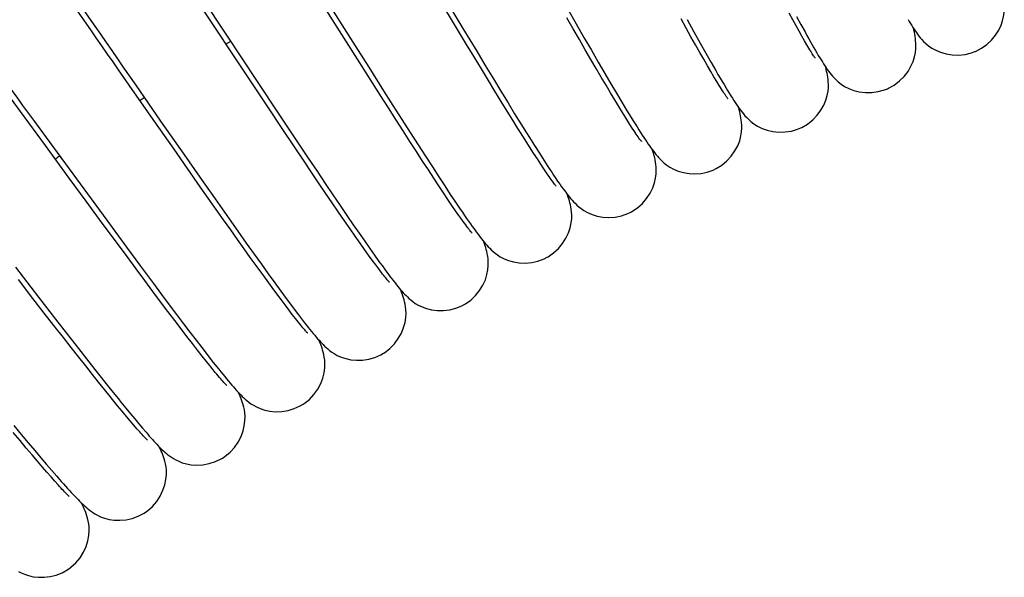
# Model space of a CAD drawing. Extents: x -559 to 3265, y -113 to 867.
# Tile 21 of 69: x 2813 to 2835, y 557 to 570. Entities that reach past the tile are written whole.
import ezdxf

# ---------------------------------------------------------------- set-up
doc = ezdxf.new("R2010")
doc.units = 0
doc.header["$LTSCALE"] = 2
doc.header["$MEASUREMENT"] = 0
doc.layers.get('0').update_dxf_attribs({"linetype": 'CONTINUOUS'})

msp = doc.modelspace()

# ---------------------------------------------------------------- linework, layer by layer
at = {"color": 7, "linetype": 'Continuous'}
for p, q in [((2819.748, 570.299), (2819.298, 571.012)), ((2819.563, 570.821), (2820.216, 569.784)), ((2822.571, 570.189), (2822.278, 570.677)), ((2822.418, 570.676), (2822.763, 570.1)), ((2825.189, 570.541), (2825.381, 570.206)), ((2830.394, 570.298), (2830.312, 570.449)), ((2820.069, 569.79), (2819.748, 570.299)), ((2825.314, 570.087), (2825.165, 570.346)), ((2825.381, 570.206), (2825.563, 569.89)), ((2827.925, 570.106), (2827.807, 570.319)), ((2827.948, 570.303), (2828.104, 570.02)), ((2830.47, 570.159), (2830.394, 570.298)), ((2830.481, 570.373), (2830.581, 570.187)), ((2822.848, 569.73), (2822.571, 570.189)), ((2822.763, 570.1), (2823.083, 569.57)), ((2825.457, 569.84), (2825.314, 570.087)), ((2828.037, 569.906), (2827.925, 570.106)), ((2828.104, 570.02), (2828.249, 569.761)), ((2830.541, 570.032), (2830.47, 570.159)), ((2830.605, 569.917), (2830.541, 570.032)), ((2830.581, 570.187), (2830.675, 570.017)), ((2817.297, 569.942), (2817.991, 568.895)), ((2820.377, 569.303), (2820.069, 569.79)), ((2820.216, 569.784), (2820.585, 569.2)), ((2825.593, 569.605), (2825.457, 569.84)), ((2825.563, 569.89), (2825.734, 569.593)), ((2828.142, 569.719), (2828.037, 569.906)), ((2828.249, 569.761), (2828.381, 569.527)), ((2830.665, 569.812), (2830.605, 569.917)), ((2830.718, 569.72), (2830.665, 569.812)), ((2823.024, 569.439), (2822.848, 569.73)), ((2823.083, 569.57), (2823.281, 569.242)), ((2825.723, 569.382), (2825.593, 569.605)), ((2825.734, 569.593), (2825.895, 569.316)), ((2828.24, 569.546), (2828.142, 569.719)), ((2828.332, 569.385), (2828.24, 569.546)), ((2817.926, 568.773), (2817.571, 569.307)), ((2820.671, 568.841), (2820.377, 569.303)), ((2823.192, 569.162), (2823.024, 569.439)), ((2825.847, 569.17), (2825.723, 569.382)), ((2825.895, 569.316), (2826.046, 569.058)), ((2828.417, 569.238), (2828.332, 569.385)), ((2828.501, 569.315), (2828.557, 569.217)), ((2820.585, 569.2), (2820.93, 568.654)), ((2823.352, 568.898), (2823.192, 569.162)), ((2823.281, 569.242), (2823.467, 568.935)), ((2825.964, 568.971), (2825.847, 569.17)), ((2826.046, 569.058), (2826.186, 568.819)), ((2828.495, 569.104), (2828.417, 569.238)), ((2828.567, 568.983), (2828.495, 569.104)), ((2817.991, 568.895), (2818.505, 568.12)), ((2820.858, 568.546), (2820.671, 568.841)), ((2823.505, 568.648), (2823.352, 568.898)), ((2823.467, 568.935), (2823.642, 568.647)), ((2826.075, 568.785), (2825.964, 568.971)), ((2828.632, 568.874), (2828.567, 568.983)), ((2828.69, 568.778), (2828.632, 568.874)), ((2815.639, 567.938), (2815.168, 568.613)), ((2815.197, 568.787), (2815.773, 567.959)), ((2818.264, 568.266), (2817.926, 568.773)), ((2820.93, 568.654), (2821.146, 568.314)), ((2823.65, 568.411), (2823.505, 568.648)), ((2823.642, 568.647), (2823.806, 568.378)), ((2826.179, 568.61), (2826.075, 568.785)), ((2826.276, 568.448), (2826.179, 568.61)), ((2826.186, 568.819), (2826.317, 568.599)), ((2826.317, 568.599), (2826.438, 568.396)), ((2821.039, 568.263), (2820.858, 568.546)), ((2823.787, 568.189), (2823.65, 568.411)), ((2823.806, 568.378), (2823.96, 568.128)), ((2826.367, 568.297), (2826.276, 568.448)), ((2826.438, 568.396), (2826.55, 568.211)), ((2818.583, 567.787), (2818.264, 568.266)), ((2821.212, 567.991), (2821.039, 568.263)), ((2821.146, 568.314), (2821.351, 567.993)), ((2823.916, 567.981), (2823.787, 568.189)), ((2826.452, 568.159), (2826.367, 568.297)), ((2826.53, 568.034), (2826.452, 568.159)), ((2816.082, 567.305), (2815.639, 567.938)), ((2815.773, 567.959), (2816.308, 567.192)), ((2818.505, 568.12), (2818.86, 567.587)), ((2821.379, 567.732), (2821.212, 567.991)), ((2821.351, 567.993), (2821.544, 567.691)), ((2824.037, 567.786), (2823.916, 567.981)), ((2823.96, 568.128), (2824.103, 567.897)), ((2826.601, 567.92), (2826.53, 568.034)), ((2826.665, 567.819), (2826.601, 567.92)), ((2818.884, 567.338), (2818.583, 567.787)), ((2821.537, 567.486), (2821.379, 567.732)), ((2821.544, 567.691), (2821.726, 567.408)), ((2824.103, 567.897), (2824.236, 567.682)), ((2813.125, 567.577), (2813.91, 566.503)), ((2818.86, 567.587), (2819.187, 567.097)), ((2821.688, 567.253), (2821.537, 567.486)), ((2824.305, 567.361), (2824.204, 567.521)), ((2813.658, 566.641), (2813.108, 567.391)), ((2816.394, 566.86), (2816.082, 567.305)), ((2819.073, 567.056), (2818.884, 567.338)), ((2821.83, 567.033), (2821.688, 567.253)), ((2821.726, 567.408), (2821.896, 567.143)), ((2824.399, 567.215), (2824.305, 567.361)), ((2824.42, 567.39), (2824.531, 567.215)), ((2816.308, 567.192), (2816.682, 566.657)), ((2819.254, 566.787), (2819.073, 567.056)), ((2819.187, 567.097), (2819.389, 566.796)), ((2821.964, 566.828), (2821.83, 567.033)), ((2821.896, 567.143), (2822.056, 566.897)), ((2824.485, 567.081), (2824.399, 567.215)), ((2824.564, 566.961), (2824.485, 567.081)), ((2824.531, 567.215), (2824.634, 567.054)), ((2824.634, 567.054), (2824.73, 566.907)), ((2816.689, 566.439), (2816.394, 566.86)), ((2819.426, 566.533), (2819.254, 566.787)), ((2819.389, 566.796), (2819.58, 566.514)), ((2822.09, 566.636), (2821.964, 566.828)), ((2822.056, 566.897), (2822.205, 566.669)), ((2824.635, 566.853), (2824.564, 566.961)), ((2824.7, 566.758), (2824.635, 566.853)), ((2814.05, 566.107), (2813.658, 566.641)), ((2816.682, 566.657), (2817.032, 566.158)), ((2822.208, 566.458), (2822.09, 566.636)), ((2822.205, 566.669), (2822.344, 566.458)), ((2813.91, 566.503), (2814.525, 565.665)), ((2816.968, 566.043), (2816.689, 566.439)), ((2819.589, 566.292), (2819.426, 566.533)), ((2819.58, 566.514), (2819.758, 566.25)), ((2822.317, 566.295), (2822.208, 566.458)), ((2822.344, 566.458), (2822.472, 566.264)), ((2814.423, 565.601), (2814.05, 566.107)), ((2817.032, 566.158), (2817.357, 565.696)), ((2819.743, 566.065), (2819.589, 566.292)), ((2819.758, 566.25), (2819.925, 566.003)), ((2822.418, 566.145), (2822.317, 566.295)), ((2822.51, 566.008), (2822.418, 566.145)), ((2822.472, 566.264), (2822.592, 566.086)), ((2817.229, 565.673), (2816.968, 566.043)), ((2819.889, 565.852), (2819.743, 566.065)), ((2819.925, 566.003), (2820.082, 565.774)), ((2822.595, 565.885), (2822.51, 566.008)), ((2822.592, 566.086), (2822.701, 565.924)), ((2822.671, 565.776), (2822.595, 565.885)), ((2814.525, 565.665), (2814.983, 565.042)), ((2817.395, 565.44), (2817.229, 565.673)), ((2817.357, 565.696), (2817.56, 565.409)), ((2820.026, 565.653), (2819.889, 565.852)), ((2820.154, 565.467), (2820.026, 565.653)), ((2820.082, 565.774), (2820.228, 565.561)), ((2822.74, 565.679), (2822.671, 565.776)), ((2814.774, 565.125), (2814.423, 565.601)), ((2817.552, 565.218), (2817.395, 565.44)), ((2820.274, 565.295), (2820.154, 565.467)), ((2820.228, 565.561), (2820.365, 565.363)), ((2817.703, 565.007), (2817.552, 565.218)), ((2817.56, 565.409), (2817.752, 565.138)), ((2820.385, 565.137), (2820.274, 565.295)), ((2820.365, 565.363), (2820.492, 565.181)), ((2814.995, 564.826), (2814.774, 565.125)), ((2814.983, 565.042), (2815.305, 564.606)), ((2817.846, 564.807), (2817.703, 565.007)), ((2817.752, 565.138), (2817.933, 564.884)), ((2820.488, 564.992), (2820.385, 565.137)), ((2820.582, 564.86), (2820.488, 564.992)), ((2820.492, 565.181), (2820.61, 565.012)), ((2820.61, 565.012), (2820.72, 564.857)), ((2815.206, 564.541), (2814.995, 564.826)), ((2817.983, 564.618), (2817.846, 564.807)), ((2817.933, 564.884), (2818.104, 564.646)), ((2820.668, 564.74), (2820.582, 564.86)), ((2820.746, 564.634), (2820.668, 564.74)), ((2820.72, 564.857), (2820.821, 564.715)), ((2812.413, 564.581), (2812.949, 563.886)), ((2815.406, 564.273), (2815.206, 564.541)), ((2815.305, 564.606), (2815.605, 564.201)), ((2818.112, 564.439), (2817.983, 564.618)), ((2818.104, 564.646), (2818.263, 564.425)), ((2820.816, 564.54), (2820.746, 564.634)), ((2820.821, 564.715), (2820.916, 564.585)), ((2812.82, 563.858), (2812.484, 564.293)), ((2815.595, 564.019), (2815.406, 564.273)), ((2818.234, 564.271), (2818.112, 564.439)), ((2818.349, 564.114), (2818.234, 564.271)), ((2818.263, 564.425), (2818.412, 564.219)), ((2815.605, 564.201), (2815.794, 563.948)), ((2818.456, 563.967), (2818.349, 564.114)), ((2818.412, 564.219), (2818.551, 564.029)), ((2813.136, 563.451), (2812.82, 563.858)), ((2812.949, 563.886), (2813.342, 563.379)), ((2815.773, 563.781), (2815.595, 564.019)), ((2815.794, 563.948), (2815.973, 563.709)), ((2818.557, 563.832), (2818.456, 563.967)), ((2818.551, 564.029), (2818.679, 563.854)), ((2818.651, 563.707), (2818.557, 563.832)), ((2818.679, 563.854), (2818.798, 563.694)), ((2815.941, 563.559), (2815.773, 563.781)), ((2815.973, 563.709), (2816.141, 563.484)), ((2818.737, 563.592), (2818.651, 563.707)), ((2818.817, 563.489), (2818.737, 563.592)), ((2818.798, 563.694), (2818.908, 563.548)), ((2813.335, 563.196), (2813.136, 563.451)), ((2813.342, 563.379), (2813.616, 563.026)), ((2816.098, 563.351), (2815.941, 563.559)), ((2816.141, 563.484), (2816.301, 563.273)), ((2818.889, 563.396), (2818.817, 563.489)), ((2813.525, 562.952), (2813.335, 563.196)), ((2816.245, 563.158), (2816.098, 563.351)), ((2816.381, 562.979), (2816.245, 563.158)), ((2816.301, 563.273), (2816.45, 563.076)), ((2813.706, 562.722), (2813.525, 562.952)), ((2813.616, 563.026), (2813.873, 562.698)), ((2816.508, 562.814), (2816.381, 562.979)), ((2816.45, 563.076), (2816.591, 562.892)), ((2813.878, 562.503), (2813.706, 562.722)), ((2813.873, 562.698), (2814.113, 562.392)), ((2816.625, 562.663), (2816.508, 562.814)), ((2816.591, 562.892), (2816.722, 562.721)), ((2816.722, 562.721), (2816.845, 562.563)), ((2814.04, 562.297), (2813.878, 562.503)), ((2816.733, 562.526), (2816.625, 562.663)), ((2816.831, 562.402), (2816.733, 562.526)), ((2816.845, 562.563), (2816.959, 562.418)), ((2814.194, 562.103), (2814.04, 562.297)), ((2814.113, 562.392), (2814.336, 562.109)), ((2816.959, 562.418), (2817.065, 562.284)), ((2817.037, 562.147), (2816.961, 562.24)), ((2814.339, 561.922), (2814.194, 562.103)), ((2814.336, 562.109), (2814.544, 561.848)), ((2814.475, 561.752), (2814.339, 561.922)), ((2814.544, 561.848), (2814.673, 561.686)), ((2814.602, 561.594), (2814.475, 561.752)), ((2814.673, 561.686), (2814.796, 561.533)), ((2814.883, 561.249), (2814.777, 561.378)), ((2814.967, 561.322), (2815.073, 561.193)), ((2814.981, 561.132), (2814.883, 561.249)), ((2815.07, 561.025), (2814.981, 561.132)), ((2815.073, 561.193), (2815.172, 561.073)), ((2812.379, 560.918), (2812.55, 560.713)), ((2815.151, 560.93), (2815.07, 561.025)), ((2815.224, 560.846), (2815.151, 560.93)), ((2815.172, 561.073), (2815.266, 560.962)), ((2815.266, 560.962), (2815.353, 560.859)), ((2815.353, 560.859), (2815.434, 560.764)), ((2812.52, 560.57), (2812.365, 560.756)), ((2812.55, 560.713), (2812.71, 560.521)), ((2812.665, 560.398), (2812.52, 560.57)), ((2812.71, 560.521), (2812.86, 560.342)), ((2812.799, 560.239), (2812.665, 560.398)), ((2812.924, 560.093), (2812.799, 560.239)), ((2812.86, 560.342), (2813.001, 560.175)), ((2813.001, 560.175), (2813.133, 560.02)), ((2813.038, 559.96), (2812.924, 560.093)), ((2813.142, 559.84), (2813.038, 559.96)), ((2813.133, 560.02), (2813.255, 559.878)), ((2813.237, 559.731), (2813.142, 559.84)), ((2813.323, 559.635), (2813.237, 559.731)), ((2813.255, 559.878), (2813.369, 559.747)), ((2813.369, 559.747), (2813.475, 559.627)), ((2813.4, 559.55), (2813.323, 559.635))]:
    msp.add_line(p, q, dxfattribs=at)
for points in [[(2817.571, 569.307), (2816.888, 570.337), (2816.749, 570.547), (2816.609, 570.758), (2816.469, 570.969), (2816.329, 571.181), (2816.189, 571.392), (2815.629, 572.236)], [(2816.274, 571.49), (2816.716, 570.821), (2817.297, 569.942)], [(2814.544, 569.508), (2814.415, 569.693), (2814.285, 569.879), (2814.155, 570.067), (2813.355, 571.212)], [(2813.723, 570.907), (2814.247, 570.152), (2814.379, 569.963), (2814.51, 569.775), (2814.641, 569.586), (2814.772, 569.398), (2814.902, 569.21), (2815.197, 568.787)], [(2834.604, 569.563), (2834.62, 569.569), (2834.757, 569.641), (2834.88, 569.729), (2834.988, 569.831), (2835.081, 569.944), (2835.154, 570.059), (2835.208, 570.171), (2835.245, 570.278), (2835.268, 570.376), (2835.279, 570.458), (2835.284, 570.528), (2835.284, 570.591), (2835.282, 570.647), (2835.278, 570.697), (2835.272, 570.745), (2835.266, 570.791), (2835.258, 570.835), (2835.25, 570.88), (2835.241, 570.926), (2835.237, 570.946)], [(2833.058, 570.309), (2833.087, 570.26), (2833.115, 570.213), (2833.143, 570.167), (2833.17, 570.124), (2833.196, 570.082), (2833.223, 570.042), (2833.25, 570.003), (2833.278, 569.963), (2833.307, 569.924), (2833.338, 569.885), (2833.375, 569.843), (2833.417, 569.798), (2833.466, 569.751), (2833.528, 569.7), (2833.606, 569.645), (2833.702, 569.593), (2833.812, 569.547), (2833.94, 569.51), (2834.082, 569.488), (2834.23, 569.484), (2834.38, 569.499), (2834.529, 569.535), (2834.604, 569.563)], [(2830.675, 570.017), (2830.719, 569.937), (2830.761, 569.861), (2830.802, 569.789), (2830.841, 569.72), (2830.879, 569.654), (2830.915, 569.592), (2830.949, 569.533), (2830.983, 569.477), (2831.015, 569.423), (2831.046, 569.373), (2831.076, 569.324), (2831.106, 569.278), (2831.134, 569.235), (2831.163, 569.193), (2831.191, 569.152), (2831.219, 569.113), (2831.248, 569.074), (2831.279, 569.035), (2831.312, 568.996), (2831.35, 568.954), (2831.394, 568.909), (2831.445, 568.863), (2831.509, 568.813), (2831.591, 568.76), (2831.689, 568.71), (2831.803, 568.667), (2831.931, 568.635), (2832.073, 568.618), (2832.219, 568.618), (2832.367, 568.638), (2832.513, 568.678), (2832.583, 568.706)], [(2832.583, 568.706), (2832.604, 568.715), (2832.74, 568.791), (2832.861, 568.884), (2832.967, 568.991), (2833.057, 569.107), (2833.126, 569.225), (2833.176, 569.338), (2833.209, 569.446), (2833.229, 569.543), (2833.237, 569.625), (2833.24, 569.695), (2833.238, 569.758), (2833.234, 569.815), (2833.228, 569.866), (2833.221, 569.916), (2833.213, 569.963), (2833.204, 570.01), (2833.193, 570.057), (2833.183, 570.103)], [(2813.108, 567.391), (2812.532, 568.177), (2812.386, 568.377), (2811.339, 569.805)], [(2828.381, 569.527), (2828.442, 569.418), (2828.501, 569.315)], [(2830.902, 569.425), (2830.904, 569.423), (2830.906, 569.42), (2830.905, 569.423), (2830.9, 569.429), (2830.893, 569.438), (2830.884, 569.452), (2830.872, 569.469), (2830.859, 569.489), (2830.844, 569.513), (2830.827, 569.54), (2830.808, 569.57), (2830.788, 569.603), (2830.766, 569.639), (2830.743, 569.678), (2830.718, 569.72)], [(2815.168, 568.613), (2814.798, 569.144), (2814.671, 569.325), (2814.544, 569.508)], [(2811.888, 569.269), (2812.304, 568.699), (2812.443, 568.51), (2812.58, 568.321), (2812.718, 568.133), (2812.854, 567.947), (2813.125, 567.577)], [(2828.557, 569.217), (2828.611, 569.124), (2828.662, 569.036), (2828.711, 568.953), (2828.757, 568.874), (2828.802, 568.8), (2828.844, 568.73), (2828.884, 568.664), (2828.923, 568.601), (2828.96, 568.542), (2828.995, 568.487), (2829.029, 568.434), (2829.061, 568.385), (2829.093, 568.338), (2829.124, 568.293), (2829.155, 568.249), (2829.186, 568.207), (2829.218, 568.165), (2829.251, 568.124), (2829.286, 568.082), (2829.327, 568.038), (2829.372, 567.992), (2829.425, 567.945), (2829.491, 567.894), (2829.577, 567.84), (2829.681, 567.788), (2829.798, 567.746), (2829.929, 567.716), (2830.071, 567.702), (2830.217, 567.705), (2830.362, 567.727), (2830.504, 567.769), (2830.582, 567.801)], [(2830.582, 567.801), (2830.6, 567.81), (2830.734, 567.888), (2830.853, 567.983), (2830.957, 568.091), (2831.044, 568.209), (2831.11, 568.327), (2831.158, 568.442), (2831.19, 568.551), (2831.208, 568.649), (2831.215, 568.732), (2831.216, 568.802), (2831.213, 568.864), (2831.207, 568.92), (2831.201, 568.97), (2831.193, 569.017), (2831.184, 569.063), (2831.175, 569.107), (2831.165, 569.152), (2831.153, 569.197), (2831.149, 569.213)], [(2828.882, 568.486), (2828.885, 568.481), (2828.889, 568.478), (2828.887, 568.479), (2828.883, 568.485), (2828.876, 568.494), (2828.867, 568.507), (2828.855, 568.524), (2828.841, 568.544), (2828.825, 568.568), (2828.807, 568.595), (2828.787, 568.625), (2828.765, 568.659), (2828.742, 568.695), (2828.717, 568.735), (2828.69, 568.778)], [(2826.55, 568.211), (2826.602, 568.125), (2826.653, 568.043), (2826.701, 567.965), (2826.747, 567.891), (2826.791, 567.821), (2826.833, 567.755), (2826.873, 567.692), (2826.911, 567.633), (2826.948, 567.577), (2826.983, 567.524), (2827.017, 567.474), (2827.049, 567.427), (2827.08, 567.382), (2827.11, 567.34), (2827.14, 567.299), (2827.169, 567.26), (2827.199, 567.222), (2827.228, 567.185), (2827.26, 567.147), (2827.293, 567.109), (2827.33, 567.071), (2827.372, 567.029), (2827.42, 566.986), (2827.477, 566.941), (2827.547, 566.894), (2827.636, 566.845), (2827.744, 566.801), (2827.863, 566.766), (2827.992, 566.745), (2828.13, 566.739), (2828.271, 566.749), (2828.411, 566.777), (2828.547, 566.824), (2828.604, 566.85)], [(2828.604, 566.85), (2828.62, 566.858), (2828.752, 566.939), (2828.869, 567.037), (2828.97, 567.147), (2829.054, 567.267), (2829.118, 567.387), (2829.164, 567.503), (2829.193, 567.613), (2829.209, 567.712), (2829.214, 567.795), (2829.213, 567.865), (2829.209, 567.928), (2829.202, 567.984), (2829.194, 568.034), (2829.185, 568.081), (2829.175, 568.127), (2829.165, 568.171), (2829.153, 568.216), (2829.141, 568.261), (2829.137, 568.275)], [(2824.204, 567.521), (2824.095, 567.694), (2824.037, 567.786)], [(2826.89, 567.491), (2826.892, 567.49), (2826.894, 567.487), (2826.892, 567.49), (2826.886, 567.497), (2826.877, 567.508), (2826.865, 567.524), (2826.851, 567.543), (2826.835, 567.566), (2826.816, 567.592), (2826.796, 567.622), (2826.773, 567.655), (2826.749, 567.691), (2826.723, 567.731), (2826.695, 567.773), (2826.665, 567.819)], [(2824.236, 567.682), (2824.3, 567.581), (2824.42, 567.39)], [(2826.647, 565.853), (2826.668, 565.864), (2826.798, 565.95), (2826.913, 566.051), (2827.012, 566.166), (2827.093, 566.289), (2827.153, 566.411), (2827.195, 566.528), (2827.221, 566.639), (2827.233, 566.737), (2827.235, 566.82), (2827.233, 566.89), (2827.226, 566.953), (2827.218, 567.008), (2827.209, 567.058), (2827.199, 567.105), (2827.187, 567.151), (2827.176, 567.195), (2827.163, 567.239), (2827.149, 567.284), (2827.147, 567.289)], [(2824.73, 566.907), (2824.775, 566.838), (2824.818, 566.773), (2824.86, 566.71), (2824.9, 566.651), (2824.939, 566.594), (2824.976, 566.54), (2825.011, 566.489), (2825.045, 566.441), (2825.078, 566.395), (2825.11, 566.352), (2825.141, 566.311), (2825.17, 566.272), (2825.2, 566.234), (2825.229, 566.198), (2825.259, 566.163), (2825.289, 566.127), (2825.322, 566.092), (2825.356, 566.056), (2825.396, 566.017), (2825.443, 565.976), (2825.496, 565.934), (2825.563, 565.888), (2825.648, 565.841), (2825.751, 565.797), (2825.867, 565.761), (2825.998, 565.738), (2826.141, 565.73), (2826.287, 565.74), (2826.432, 565.769), (2826.575, 565.819), (2826.647, 565.853)], [(2824.92, 566.453), (2824.921, 566.452), (2824.923, 566.45), (2824.921, 566.452), (2824.916, 566.459), (2824.907, 566.469), (2824.896, 566.483), (2824.883, 566.5), (2824.867, 566.521), (2824.849, 566.546), (2824.829, 566.573), (2824.807, 566.604), (2824.783, 566.638), (2824.757, 566.675), (2824.729, 566.715), (2824.7, 566.758)], [(2824.715, 564.81), (2824.732, 564.82), (2824.86, 564.908), (2824.972, 565.011), (2825.068, 565.126), (2825.147, 565.25), (2825.205, 565.373), (2825.245, 565.491), (2825.269, 565.603), (2825.279, 565.702), (2825.281, 565.785), (2825.276, 565.855), (2825.269, 565.918), (2825.26, 565.974), (2825.249, 566.023), (2825.238, 566.069), (2825.226, 566.115), (2825.213, 566.158), (2825.2, 566.202), (2825.185, 566.246), (2825.181, 566.258)], [(2822.701, 565.924), (2822.753, 565.848), (2822.803, 565.776), (2822.85, 565.708), (2822.895, 565.643), (2822.939, 565.582), (2822.98, 565.524), (2823.02, 565.469), (2823.058, 565.417), (2823.094, 565.368), (2823.129, 565.321), (2823.163, 565.277), (2823.195, 565.236), (2823.227, 565.197), (2823.258, 565.159), (2823.288, 565.123), (2823.319, 565.088), (2823.351, 565.053), (2823.384, 565.018), (2823.419, 564.984), (2823.46, 564.946), (2823.507, 564.906), (2823.561, 564.865), (2823.628, 564.821), (2823.714, 564.776), (2823.816, 564.734), (2823.933, 564.701), (2824.064, 564.68), (2824.207, 564.675), (2824.354, 564.688), (2824.499, 564.721), (2824.642, 564.774), (2824.715, 564.81)], [(2822.974, 565.37), (2822.976, 565.368), (2822.978, 565.366), (2822.975, 565.369), (2822.969, 565.376), (2822.96, 565.386), (2822.948, 565.4), (2822.934, 565.418), (2822.917, 565.439), (2822.898, 565.464), (2822.877, 565.492), (2822.854, 565.523), (2822.828, 565.557), (2822.801, 565.594), (2822.771, 565.635), (2822.74, 565.679)], [(2822.808, 563.723), (2822.822, 563.731), (2822.947, 563.821), (2823.057, 563.926), (2823.15, 564.042), (2823.226, 564.167), (2823.282, 564.291), (2823.32, 564.409), (2823.342, 564.522), (2823.351, 564.621), (2823.351, 564.705), (2823.345, 564.775), (2823.336, 564.838), (2823.326, 564.894), (2823.315, 564.943), (2823.303, 564.989), (2823.29, 565.034), (2823.276, 565.077), (2823.262, 565.12), (2823.246, 565.164), (2823.24, 565.181)], [(2821.052, 564.243), (2821.056, 564.239), (2821.059, 564.237), (2821.056, 564.239), (2821.05, 564.246), (2821.041, 564.256), (2821.029, 564.269), (2821.015, 564.287), (2820.998, 564.307), (2820.978, 564.331), (2820.956, 564.358), (2820.932, 564.388), (2820.906, 564.422), (2820.878, 564.458), (2820.848, 564.497), (2820.816, 564.54)], [(2820.916, 564.585), (2820.96, 564.525), (2821.003, 564.467), (2821.044, 564.412), (2821.084, 564.359), (2821.122, 564.309), (2821.159, 564.262), (2821.194, 564.217), (2821.228, 564.175), (2821.261, 564.134), (2821.292, 564.096), (2821.323, 564.059), (2821.354, 564.024), (2821.384, 563.99), (2821.415, 563.958), (2821.447, 563.924), (2821.48, 563.891), (2821.516, 563.858), (2821.558, 563.822), (2821.606, 563.784), (2821.662, 563.744), (2821.731, 563.703), (2821.819, 563.66), (2821.923, 563.622), (2822.04, 563.593), (2822.171, 563.577), (2822.314, 563.576), (2822.459, 563.594), (2822.602, 563.63), (2822.742, 563.687), (2822.808, 563.723)], [(2820.926, 562.59), (2820.946, 562.603), (2821.07, 562.698), (2821.178, 562.807), (2821.268, 562.928), (2821.34, 563.056), (2821.392, 563.182), (2821.425, 563.301), (2821.443, 563.414), (2821.448, 563.513), (2821.445, 563.595), (2821.438, 563.664), (2821.427, 563.726), (2821.415, 563.78), (2821.403, 563.828), (2821.39, 563.874), (2821.375, 563.918), (2821.361, 563.961), (2821.345, 564.004), (2821.329, 564.048), (2821.325, 564.058)], [(2819.162, 563.067), (2819.163, 563.066), (2819.166, 563.063), (2819.164, 563.066), (2819.158, 563.072), (2819.149, 563.081), (2819.136, 563.095), (2819.121, 563.111), (2819.104, 563.131), (2819.084, 563.155), (2819.062, 563.181), (2819.038, 563.21), (2819.012, 563.241), (2818.984, 563.276), (2818.954, 563.313), (2818.922, 563.353), (2818.889, 563.396)], [(2818.908, 563.548), (2818.96, 563.481), (2819.009, 563.416), (2819.056, 563.355), (2819.101, 563.297), (2819.145, 563.241), (2819.186, 563.189), (2819.226, 563.139), (2819.265, 563.092), (2819.301, 563.047), (2819.337, 563.005), (2819.371, 562.965), (2819.404, 562.926), (2819.437, 562.89), (2819.469, 562.855), (2819.5, 562.822), (2819.532, 562.789), (2819.565, 562.756), (2819.6, 562.724), (2819.637, 562.691), (2819.68, 562.656), (2819.73, 562.619), (2819.787, 562.581), (2819.858, 562.541), (2819.947, 562.501), (2820.052, 562.467), (2820.17, 562.442), (2820.301, 562.429), (2820.443, 562.433), (2820.587, 562.455), (2820.729, 562.496), (2820.866, 562.556), (2820.926, 562.59)], [(2819.072, 561.414), (2819.092, 561.428), (2819.214, 561.525), (2819.318, 561.637), (2819.406, 561.76), (2819.475, 561.89), (2819.524, 562.017), (2819.554, 562.137), (2819.569, 562.25), (2819.572, 562.349), (2819.567, 562.431), (2819.558, 562.5), (2819.546, 562.561), (2819.533, 562.616), (2819.519, 562.664), (2819.505, 562.709), (2819.49, 562.754), (2819.474, 562.796), (2819.457, 562.839), (2819.439, 562.883), (2819.436, 562.891)], [(2816.961, 562.24), (2816.876, 562.345), (2816.831, 562.402)], [(2817.065, 562.284), (2817.115, 562.221), (2817.163, 562.161), (2817.21, 562.104), (2817.254, 562.05), (2817.297, 561.998), (2817.339, 561.948), (2817.379, 561.901), (2817.417, 561.856), (2817.455, 561.813), (2817.491, 561.772), (2817.526, 561.733), (2817.56, 561.696), (2817.594, 561.66), (2817.628, 561.626), (2817.661, 561.593), (2817.695, 561.56), (2817.731, 561.527), (2817.768, 561.495), (2817.812, 561.46), (2817.861, 561.424), (2817.918, 561.387), (2817.988, 561.349), (2818.075, 561.31), (2818.179, 561.276), (2818.296, 561.251), (2818.428, 561.239), (2818.572, 561.244), (2818.719, 561.267), (2818.863, 561.31), (2819.003, 561.373), (2819.072, 561.414)], [(2817.298, 561.849), (2817.3, 561.847), (2817.301, 561.846), (2817.298, 561.849), (2817.291, 561.856), (2817.281, 561.866), (2817.268, 561.88), (2817.252, 561.897), (2817.233, 561.918), (2817.212, 561.942), (2817.188, 561.968), (2817.162, 561.998), (2817.134, 562.031), (2817.104, 562.067), (2817.071, 562.106), (2817.037, 562.147)], [(2814.777, 561.378), (2814.662, 561.519), (2814.602, 561.594)], [(2817.246, 560.195), (2817.26, 560.205), (2817.378, 560.303), (2817.48, 560.415), (2817.565, 560.537), (2817.632, 560.667), (2817.679, 560.794), (2817.708, 560.915), (2817.723, 561.028), (2817.725, 561.128), (2817.719, 561.211), (2817.709, 561.28), (2817.696, 561.342), (2817.682, 561.397), (2817.667, 561.445), (2817.652, 561.49), (2817.636, 561.533), (2817.62, 561.575), (2817.603, 561.617), (2817.584, 561.66), (2817.575, 561.68)], [(2814.796, 561.533), (2814.855, 561.461), (2814.967, 561.322)], [(2815.462, 560.588), (2815.464, 560.586), (2815.465, 560.585), (2815.462, 560.589), (2815.454, 560.596), (2815.443, 560.606), (2815.429, 560.621), (2815.412, 560.639), (2815.392, 560.659), (2815.369, 560.683), (2815.345, 560.71), (2815.318, 560.74), (2815.289, 560.772), (2815.257, 560.808), (2815.224, 560.846)], [(2815.434, 560.764), (2815.473, 560.72), (2815.511, 560.677), (2815.547, 560.636), (2815.582, 560.597), (2815.616, 560.559), (2815.65, 560.523), (2815.683, 560.488), (2815.715, 560.454), (2815.747, 560.422), (2815.778, 560.391), (2815.81, 560.36), (2815.841, 560.331), (2815.872, 560.303), (2815.906, 560.274), (2815.94, 560.246), (2815.978, 560.217), (2816.02, 560.187), (2816.069, 560.156), (2816.124, 560.124), (2816.191, 560.092), (2816.273, 560.06), (2816.37, 560.033), (2816.481, 560.013), (2816.609, 560.005), (2816.752, 560.013), (2816.897, 560.04), (2817.042, 560.087), (2817.184, 560.156), (2817.246, 560.195)], [(2815.449, 558.934), (2815.466, 558.946), (2815.583, 559.048), (2815.682, 559.164), (2815.764, 559.29), (2815.827, 559.422), (2815.87, 559.551), (2815.896, 559.673), (2815.906, 559.786), (2815.905, 559.885), (2815.897, 559.968), (2815.885, 560.036), (2815.87, 560.097), (2815.854, 560.151), (2815.839, 560.199), (2815.822, 560.244), (2815.805, 560.287), (2815.787, 560.329), (2815.769, 560.371), (2815.749, 560.414), (2815.743, 560.426)], [(2813.651, 559.289), (2813.656, 559.285), (2813.659, 559.283), (2813.657, 559.284), (2813.651, 559.289), (2813.642, 559.298), (2813.63, 559.31), (2813.614, 559.324), (2813.596, 559.342), (2813.575, 559.363), (2813.552, 559.387), (2813.526, 559.414), (2813.498, 559.444), (2813.468, 559.476), (2813.435, 559.512), (2813.4, 559.55)], [(2813.475, 559.627), (2813.525, 559.571), (2813.573, 559.517), (2813.619, 559.466), (2813.663, 559.418), (2813.706, 559.371), (2813.747, 559.327), (2813.787, 559.285), (2813.825, 559.245), (2813.863, 559.207), (2813.899, 559.17), (2813.935, 559.135), (2813.97, 559.102), (2814.004, 559.069), (2814.039, 559.039), (2814.075, 559.007), (2814.112, 558.977), (2814.152, 558.946), (2814.198, 558.914), (2814.25, 558.88), (2814.31, 558.846), (2814.383, 558.811), (2814.473, 558.778), (2814.579, 558.75), (2814.698, 558.733), (2814.83, 558.729), (2814.972, 558.742), (2815.115, 558.773), (2815.255, 558.824), (2815.39, 558.894), (2815.449, 558.934)], [(2813.683, 557.63), (2813.698, 557.643), (2813.813, 557.747), (2813.909, 557.865), (2813.988, 557.993), (2814.049, 558.126), (2814.089, 558.256), (2814.112, 558.379), (2814.12, 558.493), (2814.116, 558.593), (2814.106, 558.675), (2814.092, 558.744), (2814.075, 558.805), (2814.058, 558.859), (2814.041, 558.906), (2814.024, 558.95), (2814.006, 558.993), (2813.987, 559.034), (2813.968, 559.076), (2813.947, 559.118), (2813.941, 559.129)], [(2812.485, 557.549), (2812.546, 557.516), (2812.621, 557.482), (2812.714, 557.45), (2812.824, 557.425), (2812.946, 557.411), (2813.077, 557.412), (2813.218, 557.429), (2813.358, 557.464), (2813.494, 557.517), (2813.624, 557.589), (2813.683, 557.63)]]:
    msp.add_lwpolyline(points, dxfattribs=at)
for start, end in [(122.48194, 122.56045), (123.87258, 123.94185), (125.25841, 125.32981)]:
    msp.add_arc((2870.154, 486.922), 98.25, start, end, dxfattribs=at)

doc.saveas('drawing.dxf')
